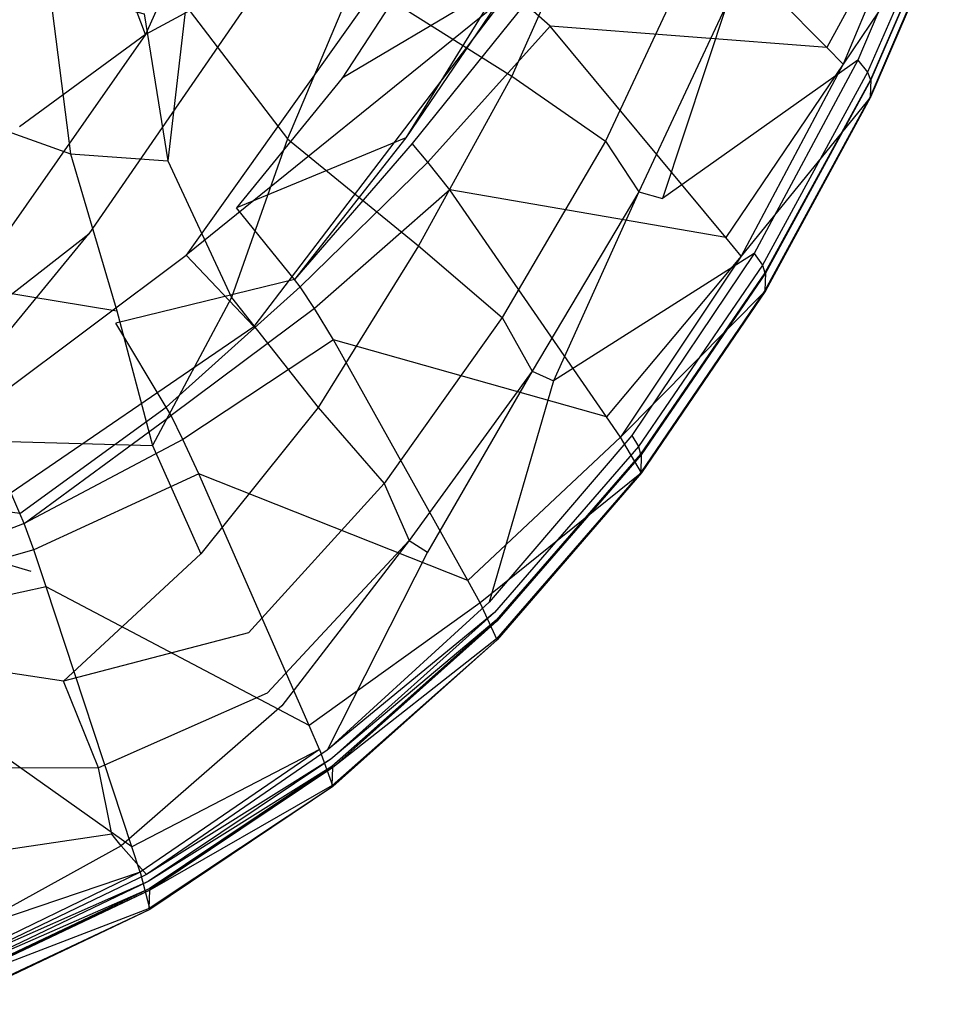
# Model space of a CAD drawing. Extents: x 0 to 0.36, y -0.55 to 0.
# Tile 8 of 21: x 0.236 to 0.341, y -0.541 to -0.431. Entities that reach past the tile are written whole.
import ezdxf

# ---------------------------------------------------------------- set-up
doc = ezdxf.new("R2010")
doc.units = 0
doc.layers.add('L0_VB__OMNIA_CLASSIC_768210_0__', color=7, linetype='CONTINUOUS')

msp = doc.modelspace()

# ---------------------------------------------------------------- linework, layer by layer
at = {"layer": 'L0_VB__OMNIA_CLASSIC_768210_0__', "color": 8, "invisible_edges": 14}
for points in [[(0.262025, -0.405783, 0.192636), (0.245878, -0.422294, 0.187493), (0.249968, -0.432997, 0.19525), (0.262025, -0.405783, 0.192636)], [(0.262025, -0.405783, 0.192636), (0.249968, -0.432997, 0.19525), (0.264334, -0.425238, 0.209134), (0.262025, -0.405783, 0.192636)], [(0.335402, -0.412287, 0.335615), (0.30551, -0.413615, 0.335615), (0.326129, -0.434464, 0.335615), (0.335402, -0.412287, 0.335615)], [(0.337319, -0.413915, 0.335615), (0.335402, -0.412287, 0.335615), (0.326129, -0.434464, 0.335615), (0.337319, -0.413915, 0.335615)], [(0.30551, -0.413615, 0.335615), (0.29238, -0.429577, 0.335615), (0.295217, -0.43206, 0.335615), (0.30551, -0.413615, 0.335615)], [(0.326129, -0.434464, 0.335615), (0.30551, -0.413615, 0.335615), (0.295217, -0.43206, 0.335615), (0.326129, -0.434464, 0.335615)], [(0.339229, -0.413329, 0.29506), (0.329592, -0.435879, 0.29506), (0.317872, -0.429867, 0.283837), (0.339229, -0.413329, 0.29506)], [(0.337319, -0.413915, 0.335615), (0.326129, -0.434464, 0.335615), (0.327944, -0.436337, 0.335615), (0.337319, -0.413915, 0.335615)], [(0.337319, -0.413915, 0.335615), (0.327944, -0.436337, 0.335615), (0.340762, -0.417365, 0.329944), (0.337319, -0.413915, 0.335615)], [(0.339229, -0.413329, 0.29506), (0.340451, -0.41467, 0.298449), (0.329592, -0.435879, 0.29506), (0.339229, -0.413329, 0.29506)], [(0.340451, -0.41467, 0.298449), (0.330692, -0.437221, 0.298449), (0.329592, -0.435879, 0.29506), (0.340451, -0.41467, 0.298449)], [(0.340451, -0.41467, 0.298449), (0.340787, -0.415486, 0.303133), (0.330692, -0.437221, 0.298449), (0.340451, -0.41467, 0.298449)], [(0.245878, -0.422294, 0.187493), (0.235346, -0.415397, 0.180902), (0.231017, -0.432035, 0.181204), (0.245878, -0.422294, 0.187493)], [(0.340787, -0.415486, 0.303133), (0.331004, -0.438058, 0.303133), (0.330692, -0.437221, 0.298449), (0.340787, -0.415486, 0.303133)], [(0.340787, -0.415486, 0.303133), (0.340832, -0.415503, 0.305945), (0.331004, -0.438058, 0.303133), (0.340787, -0.415486, 0.303133)], [(0.340832, -0.415503, 0.305945), (0.331062, -0.438087, 0.305944), (0.331004, -0.438058, 0.303133), (0.340832, -0.415503, 0.305945)], [(0.340832, -0.415503, 0.305945), (0.340718, -0.417347, 0.327945), (0.331062, -0.438087, 0.305944), (0.340832, -0.415503, 0.305945)], [(0.299835, -0.417587, 0.212032), (0.290902, -0.437647, 0.212323), (0.273444, -0.426669, 0.185794), (0.299835, -0.417587, 0.212032)], [(0.299835, -0.417587, 0.212032), (0.311107, -0.424134, 0.243226), (0.290902, -0.437647, 0.212323), (0.299835, -0.417587, 0.212032)], [(0.340762, -0.417365, 0.329944), (0.327944, -0.436337, 0.335615), (0.331026, -0.440006, 0.329944), (0.340762, -0.417365, 0.329944)], [(0.340718, -0.417347, 0.327945), (0.340762, -0.417365, 0.329944), (0.330968, -0.439977, 0.327945), (0.340718, -0.417347, 0.327945)], [(0.340718, -0.417347, 0.327945), (0.330968, -0.439977, 0.327945), (0.331062, -0.438087, 0.305944), (0.340718, -0.417347, 0.327945)], [(0.340762, -0.417365, 0.329944), (0.331026, -0.440006, 0.329944), (0.330968, -0.439977, 0.327945), (0.340762, -0.417365, 0.329944)], [(0.226666, -0.419252, 0.06755), (0.239236, -0.427884, 0.094481), (0.229101, -0.441898, 0.092758), (0.226666, -0.419252, 0.06755)], [(0.245878, -0.422294, 0.187493), (0.231017, -0.432035, 0.181204), (0.235883, -0.443326, 0.189136), (0.245878, -0.422294, 0.187493)], [(0.249968, -0.432997, 0.19525), (0.245878, -0.422294, 0.187493), (0.235883, -0.443326, 0.189136), (0.249968, -0.432997, 0.19525)], [(0.282176, -0.422192, 0.288418), (0.27194, -0.437876, 0.288423), (0.289647, -0.42739, 0.33024), (0.282176, -0.422192, 0.288418)], [(0.279106, -0.423105, 0.238926), (0.264334, -0.425238, 0.209134), (0.254501, -0.457696, 0.24165), (0.279106, -0.423105, 0.238926)], [(0.279106, -0.423105, 0.238926), (0.254501, -0.457696, 0.24165), (0.290013, -0.428925, 0.280557), (0.279106, -0.423105, 0.238926)], [(0.311107, -0.424134, 0.243226), (0.301397, -0.44493, 0.24348), (0.290902, -0.437647, 0.212323), (0.311107, -0.424134, 0.243226)], [(0.311107, -0.424134, 0.243226), (0.315034, -0.429431, 0.276286), (0.301397, -0.44493, 0.24348), (0.311107, -0.424134, 0.243226)], [(0.264334, -0.425238, 0.209134), (0.243632, -0.455286, 0.212025), (0.254501, -0.457696, 0.24165), (0.264334, -0.425238, 0.209134)], [(0.264334, -0.425238, 0.209134), (0.249968, -0.432997, 0.19525), (0.243632, -0.455286, 0.212025), (0.264334, -0.425238, 0.209134)], [(0.273444, -0.426669, 0.185794), (0.265852, -0.44468, 0.184758), (0.254489, -0.429805, 0.15686), (0.273444, -0.426669, 0.185794)], [(0.273444, -0.426669, 0.185794), (0.290902, -0.437647, 0.212323), (0.265852, -0.44468, 0.184758), (0.273444, -0.426669, 0.185794)], [(0.239236, -0.427884, 0.094481), (0.241579, -0.446361, 0.122606), (0.229101, -0.441898, 0.092758), (0.239236, -0.427884, 0.094481)], [(0.239236, -0.427884, 0.094481), (0.24982, -0.430701, 0.124216), (0.241579, -0.446361, 0.122606), (0.239236, -0.427884, 0.094481)], [(0.289647, -0.42739, 0.33024), (0.27194, -0.437876, 0.288423), (0.27908, -0.444541, 0.330253), (0.289647, -0.42739, 0.33024)], [(0.289647, -0.42739, 0.33024), (0.27908, -0.444541, 0.330253), (0.290377, -0.427898, 0.333682), (0.289647, -0.42739, 0.33024)], [(0.290377, -0.427898, 0.333682), (0.27908, -0.444541, 0.330253), (0.279758, -0.445192, 0.333686), (0.290377, -0.427898, 0.333682)], [(0.29238, -0.429577, 0.335615), (0.290377, -0.427898, 0.333682), (0.279758, -0.445192, 0.333686), (0.29238, -0.429577, 0.335615)], [(0.290013, -0.428925, 0.280557), (0.254501, -0.457696, 0.24165), (0.262068, -0.465658, 0.282334), (0.290013, -0.428925, 0.280557)], [(0.290013, -0.428925, 0.306639), (0.262068, -0.465658, 0.282334), (0.262068, -0.465658, 0.308416), (0.290013, -0.428925, 0.306639)], [(0.290013, -0.428925, 0.280557), (0.262068, -0.465658, 0.282334), (0.290013, -0.428925, 0.306639), (0.290013, -0.428925, 0.280557)], [(0.254489, -0.429805, 0.15686), (0.252454, -0.447127, 0.153415), (0.24982, -0.430701, 0.124216), (0.254489, -0.429805, 0.15686)], [(0.254489, -0.429805, 0.15686), (0.265852, -0.44468, 0.184758), (0.252454, -0.447127, 0.153415), (0.254489, -0.429805, 0.15686)], [(0.29238, -0.429577, 0.335615), (0.279758, -0.445192, 0.333686), (0.281522, -0.447294, 0.335615), (0.29238, -0.429577, 0.335615)], [(0.295217, -0.43206, 0.335615), (0.29238, -0.429577, 0.335615), (0.281522, -0.447294, 0.335615), (0.295217, -0.43206, 0.335615)], [(0.315034, -0.429431, 0.276286), (0.305133, -0.4506, 0.276434), (0.301397, -0.44493, 0.24348), (0.315034, -0.429431, 0.276286)], [(0.315034, -0.429431, 0.276286), (0.307765, -0.451361, 0.283837), (0.305133, -0.4506, 0.276434), (0.315034, -0.429431, 0.276286)], [(0.315034, -0.429431, 0.276286), (0.317872, -0.429867, 0.283837), (0.307765, -0.451361, 0.283837), (0.315034, -0.429431, 0.276286)], [(0.329592, -0.435879, 0.29506), (0.307765, -0.451361, 0.283837), (0.317872, -0.429867, 0.283837), (0.329592, -0.435879, 0.29506)], [(0.24982, -0.430701, 0.124216), (0.252454, -0.447127, 0.153415), (0.241579, -0.446361, 0.122606), (0.24982, -0.430701, 0.124216)], [(0.295217, -0.43206, 0.335615), (0.281522, -0.447294, 0.335615), (0.283985, -0.450388, 0.335615), (0.295217, -0.43206, 0.335615)], [(0.314847, -0.455705, 0.335615), (0.295217, -0.43206, 0.335615), (0.283985, -0.450388, 0.335615), (0.314847, -0.455705, 0.335615)], [(0.326129, -0.434464, 0.335615), (0.295217, -0.43206, 0.335615), (0.314847, -0.455705, 0.335615), (0.326129, -0.434464, 0.335615)], [(0.249968, -0.432997, 0.19525), (0.232701, -0.457672, 0.197616), (0.243632, -0.455286, 0.212025), (0.249968, -0.432997, 0.19525)], [(0.249968, -0.432997, 0.19525), (0.235883, -0.443326, 0.189136), (0.232701, -0.457672, 0.197616), (0.249968, -0.432997, 0.19525)], [(0.327944, -0.436337, 0.335615), (0.326129, -0.434464, 0.335615), (0.314847, -0.455705, 0.335615), (0.327944, -0.436337, 0.335615)], [(0.329592, -0.435879, 0.29506), (0.318017, -0.457501, 0.29506), (0.307765, -0.451361, 0.283837), (0.329592, -0.435879, 0.29506)], [(0.329592, -0.435879, 0.29506), (0.330692, -0.437221, 0.298449), (0.318017, -0.457501, 0.29506), (0.329592, -0.435879, 0.29506)], [(0.327944, -0.436337, 0.335615), (0.314847, -0.455705, 0.335615), (0.316543, -0.4578, 0.335615), (0.327944, -0.436337, 0.335615)], [(0.327944, -0.436337, 0.335615), (0.316543, -0.4578, 0.335615), (0.331026, -0.440006, 0.329944), (0.327944, -0.436337, 0.335615)], [(0.27194, -0.437876, 0.288423), (0.260132, -0.452398, 0.288433), (0.27908, -0.444541, 0.330253), (0.27194, -0.437876, 0.288423)], [(0.290902, -0.437647, 0.212323), (0.280467, -0.456651, 0.212523), (0.265852, -0.44468, 0.184758), (0.290902, -0.437647, 0.212323)], [(0.290902, -0.437647, 0.212323), (0.301397, -0.44493, 0.24348), (0.280467, -0.456651, 0.212523), (0.290902, -0.437647, 0.212323)], [(0.330692, -0.437221, 0.298449), (0.318928, -0.458793, 0.298449), (0.318017, -0.457501, 0.29506), (0.330692, -0.437221, 0.298449)], [(0.330692, -0.437221, 0.298449), (0.331004, -0.438058, 0.303133), (0.318928, -0.458793, 0.298449), (0.330692, -0.437221, 0.298449)], [(0.331004, -0.438058, 0.303133), (0.319204, -0.459643, 0.303133), (0.318928, -0.458793, 0.298449), (0.331004, -0.438058, 0.303133)], [(0.331004, -0.438058, 0.303133), (0.331062, -0.438087, 0.305944), (0.319204, -0.459643, 0.303133), (0.331004, -0.438058, 0.303133)], [(0.331062, -0.438087, 0.305944), (0.319274, -0.459686, 0.305944), (0.319204, -0.459643, 0.303133), (0.331062, -0.438087, 0.305944)], [(0.331062, -0.438087, 0.305944), (0.330968, -0.439977, 0.327945), (0.319274, -0.459686, 0.305944), (0.331062, -0.438087, 0.305944)], [(0.331026, -0.440006, 0.329944), (0.316543, -0.4578, 0.335615), (0.319266, -0.461663, 0.329944), (0.331026, -0.440006, 0.329944)], [(0.330968, -0.439977, 0.327945), (0.331026, -0.440006, 0.329944), (0.319196, -0.46162, 0.327946), (0.330968, -0.439977, 0.327945)], [(0.330968, -0.439977, 0.327945), (0.319196, -0.46162, 0.327946), (0.319274, -0.459686, 0.305944), (0.330968, -0.439977, 0.327945)], [(0.331026, -0.440006, 0.329944), (0.319266, -0.461663, 0.329944), (0.319196, -0.46162, 0.327946), (0.331026, -0.440006, 0.329944)], [(0.229101, -0.441898, 0.092758), (0.241579, -0.446361, 0.122606), (0.231493, -0.4614, 0.120483), (0.229101, -0.441898, 0.092758)], [(0.265852, -0.44468, 0.184758), (0.259575, -0.462419, 0.182487), (0.252454, -0.447127, 0.153415), (0.265852, -0.44468, 0.184758)], [(0.265852, -0.44468, 0.184758), (0.280467, -0.456651, 0.212523), (0.259575, -0.462419, 0.182487), (0.265852, -0.44468, 0.184758)], [(0.27908, -0.444541, 0.330253), (0.260132, -0.452398, 0.288433), (0.266607, -0.460417, 0.330293), (0.27908, -0.444541, 0.330253)], [(0.27908, -0.444541, 0.330253), (0.266607, -0.460417, 0.330293), (0.279758, -0.445192, 0.333686), (0.27908, -0.444541, 0.330253)], [(0.279758, -0.445192, 0.333686), (0.266607, -0.460417, 0.330293), (0.267271, -0.461233, 0.333701), (0.279758, -0.445192, 0.333686)], [(0.281522, -0.447294, 0.335615), (0.279758, -0.445192, 0.333686), (0.267271, -0.461233, 0.333701), (0.281522, -0.447294, 0.335615)], [(0.301397, -0.44493, 0.24348), (0.289834, -0.464632, 0.24374), (0.280467, -0.456651, 0.212523), (0.301397, -0.44493, 0.24348)], [(0.301397, -0.44493, 0.24348), (0.305133, -0.4506, 0.276434), (0.289834, -0.464632, 0.24374), (0.301397, -0.44493, 0.24348)], [(0.241579, -0.446361, 0.122606), (0.246758, -0.463903, 0.150956), (0.231493, -0.4614, 0.120483), (0.241579, -0.446361, 0.122606)], [(0.241579, -0.446361, 0.122606), (0.252454, -0.447127, 0.153415), (0.246758, -0.463903, 0.150956), (0.241579, -0.446361, 0.122606)], [(0.252454, -0.447127, 0.153415), (0.259575, -0.462419, 0.182487), (0.246758, -0.463903, 0.150956), (0.252454, -0.447127, 0.153415)], [(0.281522, -0.447294, 0.335615), (0.267271, -0.461233, 0.333701), (0.268848, -0.463658, 0.335615), (0.281522, -0.447294, 0.335615)], [(0.283985, -0.450388, 0.335615), (0.281522, -0.447294, 0.335615), (0.268848, -0.463658, 0.335615), (0.283985, -0.450388, 0.335615)], [(0.283985, -0.450388, 0.335615), (0.268848, -0.463658, 0.335615), (0.270993, -0.467162, 0.335615), (0.283985, -0.450388, 0.335615)], [(0.301505, -0.475745, 0.335615), (0.283985, -0.450388, 0.335615), (0.270993, -0.467162, 0.335615), (0.301505, -0.475745, 0.335615)], [(0.314847, -0.455705, 0.335615), (0.283985, -0.450388, 0.335615), (0.301505, -0.475745, 0.335615), (0.314847, -0.455705, 0.335615)], [(0.305133, -0.4506, 0.276434), (0.293176, -0.47066, 0.276605), (0.289834, -0.464632, 0.24374), (0.305133, -0.4506, 0.276434)], [(0.305133, -0.4506, 0.276434), (0.29557, -0.471724, 0.283837), (0.293176, -0.47066, 0.276605), (0.305133, -0.4506, 0.276434)], [(0.305133, -0.4506, 0.276434), (0.307765, -0.451361, 0.283837), (0.29557, -0.471724, 0.283837), (0.305133, -0.4506, 0.276434)], [(0.318017, -0.457501, 0.29506), (0.29557, -0.471724, 0.283837), (0.307765, -0.451361, 0.283837), (0.318017, -0.457501, 0.29506)], [(0.266607, -0.460417, 0.330293), (0.260132, -0.452398, 0.288433), (0.246632, -0.465301, 0.288435), (0.266607, -0.460417, 0.330293)], [(0.221062, -0.482682, 0.243614), (0.243632, -0.455286, 0.212025), (0.215285, -0.477393, 0.214144), (0.221062, -0.482682, 0.243614)], [(0.215285, -0.477393, 0.214144), (0.243632, -0.455286, 0.212025), (0.232701, -0.457672, 0.197616), (0.215285, -0.477393, 0.214144)], [(0.221062, -0.482682, 0.243614), (0.254501, -0.457696, 0.24165), (0.243632, -0.455286, 0.212025), (0.221062, -0.482682, 0.243614)], [(0.316543, -0.4578, 0.335615), (0.314847, -0.455705, 0.335615), (0.301505, -0.475745, 0.335615), (0.316543, -0.4578, 0.335615)], [(0.280467, -0.456651, 0.212523), (0.269268, -0.474729, 0.212239), (0.259575, -0.462419, 0.182487), (0.280467, -0.456651, 0.212523)], [(0.280467, -0.456651, 0.212523), (0.289834, -0.464632, 0.24374), (0.269268, -0.474729, 0.212239), (0.280467, -0.456651, 0.212523)], [(0.262068, -0.465658, 0.282334), (0.254501, -0.457696, 0.24165), (0.221062, -0.482682, 0.243614), (0.262068, -0.465658, 0.282334)], [(0.318017, -0.457501, 0.29506), (0.304317, -0.477842, 0.29506), (0.29557, -0.471724, 0.283837), (0.318017, -0.457501, 0.29506)], [(0.316543, -0.4578, 0.335615), (0.301505, -0.475745, 0.335615), (0.303076, -0.478029, 0.335615), (0.316543, -0.4578, 0.335615)], [(0.316543, -0.4578, 0.335615), (0.303076, -0.478029, 0.335615), (0.319266, -0.461663, 0.329944), (0.316543, -0.4578, 0.335615)], [(0.318017, -0.457501, 0.29506), (0.318928, -0.458793, 0.298449), (0.304317, -0.477842, 0.29506), (0.318017, -0.457501, 0.29506)], [(0.318928, -0.458793, 0.298449), (0.305074, -0.479085, 0.298449), (0.304317, -0.477842, 0.29506), (0.318928, -0.458793, 0.298449)], [(0.318928, -0.458793, 0.298449), (0.319204, -0.459643, 0.303133), (0.305074, -0.479085, 0.298449), (0.318928, -0.458793, 0.298449)], [(0.319204, -0.459643, 0.303133), (0.305308, -0.479941, 0.303133), (0.305074, -0.479085, 0.298449), (0.319204, -0.459643, 0.303133)], [(0.319204, -0.459643, 0.303133), (0.319274, -0.459686, 0.305944), (0.305308, -0.479941, 0.303133), (0.319204, -0.459643, 0.303133)], [(0.319274, -0.459686, 0.305944), (0.305387, -0.480002, 0.305943), (0.305308, -0.479941, 0.303133), (0.319274, -0.459686, 0.305944)], [(0.319274, -0.459686, 0.305944), (0.319196, -0.46162, 0.327946), (0.305387, -0.480002, 0.305943), (0.319274, -0.459686, 0.305944)], [(0.266607, -0.460417, 0.330293), (0.246632, -0.465301, 0.288435), (0.25229, -0.474673, 0.330287), (0.266607, -0.460417, 0.330293)], [(0.267271, -0.461233, 0.333701), (0.266607, -0.460417, 0.330293), (0.25229, -0.474673, 0.330287), (0.267271, -0.461233, 0.333701)], [(0.267271, -0.461233, 0.333701), (0.25229, -0.474673, 0.330287), (0.25283, -0.475595, 0.333699), (0.267271, -0.461233, 0.333701)], [(0.268848, -0.463658, 0.335615), (0.267271, -0.461233, 0.333701), (0.25283, -0.475595, 0.333699), (0.268848, -0.463658, 0.335615)], [(0.231493, -0.4614, 0.120483), (0.246758, -0.463903, 0.150956), (0.234669, -0.478513, 0.149665), (0.231493, -0.4614, 0.120483)], [(0.259575, -0.462419, 0.182487), (0.250751, -0.478953, 0.180878), (0.246758, -0.463903, 0.150956), (0.259575, -0.462419, 0.182487)], [(0.259575, -0.462419, 0.182487), (0.269268, -0.474729, 0.212239), (0.250751, -0.478953, 0.180878), (0.259575, -0.462419, 0.182487)], [(0.319266, -0.461663, 0.329944), (0.303076, -0.478029, 0.335615), (0.3054, -0.482036, 0.329944), (0.319266, -0.461663, 0.329944)], [(0.319196, -0.46162, 0.327946), (0.319266, -0.461663, 0.329944), (0.305321, -0.481975, 0.327946), (0.319196, -0.46162, 0.327946)], [(0.319196, -0.46162, 0.327946), (0.305321, -0.481975, 0.327946), (0.305387, -0.480002, 0.305943), (0.319196, -0.46162, 0.327946)], [(0.319266, -0.461663, 0.329944), (0.3054, -0.482036, 0.329944), (0.305321, -0.481975, 0.327946), (0.319266, -0.461663, 0.329944)], [(0.246758, -0.463903, 0.150956), (0.250751, -0.478953, 0.180878), (0.234669, -0.478513, 0.149665), (0.246758, -0.463903, 0.150956)], [(0.268848, -0.463658, 0.335615), (0.25283, -0.475595, 0.333699), (0.254136, -0.47828, 0.335615), (0.268848, -0.463658, 0.335615)], [(0.270993, -0.467162, 0.335615), (0.268848, -0.463658, 0.335615), (0.254136, -0.47828, 0.335615), (0.270993, -0.467162, 0.335615)], [(0.289834, -0.464632, 0.24374), (0.276643, -0.483204, 0.243914), (0.269268, -0.474729, 0.212239), (0.289834, -0.464632, 0.24374)], [(0.289834, -0.464632, 0.24374), (0.293176, -0.47066, 0.276605), (0.276643, -0.483204, 0.243914), (0.289834, -0.464632, 0.24374)], [(0.224698, -0.491188, 0.283566), (0.262068, -0.465658, 0.282334), (0.221062, -0.482682, 0.243614), (0.224698, -0.491188, 0.283566)], [(0.224698, -0.491188, 0.309648), (0.262068, -0.465658, 0.308416), (0.224698, -0.491188, 0.283566), (0.224698, -0.491188, 0.309648)], [(0.262068, -0.465658, 0.308416), (0.262068, -0.465658, 0.282334), (0.224698, -0.491188, 0.283566), (0.262068, -0.465658, 0.308416)], [(0.25229, -0.474673, 0.330287), (0.246632, -0.465301, 0.288435), (0.23131, -0.475959, 0.28845), (0.25229, -0.474673, 0.330287)], [(0.270993, -0.467162, 0.335615), (0.254136, -0.47828, 0.335615), (0.255922, -0.482142, 0.335615), (0.270993, -0.467162, 0.335615)], [(0.285984, -0.494073, 0.335615), (0.270993, -0.467162, 0.335615), (0.255922, -0.482142, 0.335615), (0.285984, -0.494073, 0.335615)], [(0.301505, -0.475745, 0.335615), (0.270993, -0.467162, 0.335615), (0.285984, -0.494073, 0.335615), (0.301505, -0.475745, 0.335615)], [(0.293176, -0.47066, 0.276605), (0.279437, -0.489593, 0.276788), (0.276643, -0.483204, 0.243914), (0.293176, -0.47066, 0.276605)], [(0.293176, -0.47066, 0.276605), (0.281488, -0.490879, 0.283837), (0.279437, -0.489593, 0.276788), (0.293176, -0.47066, 0.276605)], [(0.293176, -0.47066, 0.276605), (0.29557, -0.471724, 0.283837), (0.281488, -0.490879, 0.283837), (0.293176, -0.47066, 0.276605)], [(0.29557, -0.471724, 0.283837), (0.288397, -0.496493, 0.29506), (0.281488, -0.490879, 0.283837), (0.29557, -0.471724, 0.283837)], [(0.304317, -0.477842, 0.29506), (0.288397, -0.496493, 0.29506), (0.29557, -0.471724, 0.283837), (0.304317, -0.477842, 0.29506)], [(0.23591, -0.486555, 0.330357), (0.25229, -0.474673, 0.330287), (0.23131, -0.475959, 0.28845), (0.23591, -0.486555, 0.330357)], [(0.25283, -0.475595, 0.333699), (0.25229, -0.474673, 0.330287), (0.23591, -0.486555, 0.330357), (0.25283, -0.475595, 0.333699)], [(0.236408, -0.487675, 0.333724), (0.25283, -0.475595, 0.333699), (0.23591, -0.486555, 0.330357), (0.236408, -0.487675, 0.333724)], [(0.254136, -0.47828, 0.335615), (0.25283, -0.475595, 0.333699), (0.236408, -0.487675, 0.333724), (0.254136, -0.47828, 0.335615)], [(0.269268, -0.474729, 0.212239), (0.256155, -0.491063, 0.211886), (0.250751, -0.478953, 0.180878), (0.269268, -0.474729, 0.212239)], [(0.269268, -0.474729, 0.212239), (0.276643, -0.483204, 0.243914), (0.256155, -0.491063, 0.211886), (0.269268, -0.474729, 0.212239)], [(0.23591, -0.486555, 0.330357), (0.23131, -0.475959, 0.28845), (0.214472, -0.483847, 0.288441), (0.23591, -0.486555, 0.330357)], [(0.303076, -0.478029, 0.335615), (0.301505, -0.475745, 0.335615), (0.285984, -0.494073, 0.335615), (0.303076, -0.478029, 0.335615)], [(0.304317, -0.477842, 0.29506), (0.305074, -0.479085, 0.298449), (0.288397, -0.496493, 0.29506), (0.304317, -0.477842, 0.29506)], [(0.237161, -0.493063, 0.180262), (0.21764, -0.487241, 0.150234), (0.234669, -0.478513, 0.149665), (0.237161, -0.493063, 0.180262)], [(0.234669, -0.478513, 0.149665), (0.250751, -0.478953, 0.180878), (0.237161, -0.493063, 0.180262), (0.234669, -0.478513, 0.149665)], [(0.254136, -0.47828, 0.335615), (0.236408, -0.487675, 0.333724), (0.237471, -0.490635, 0.335615), (0.254136, -0.47828, 0.335615)], [(0.250751, -0.478953, 0.180878), (0.256155, -0.491063, 0.211886), (0.237161, -0.493063, 0.180262), (0.250751, -0.478953, 0.180878)], [(0.255922, -0.482142, 0.335615), (0.254136, -0.47828, 0.335615), (0.237471, -0.490635, 0.335615), (0.255922, -0.482142, 0.335615)], [(0.303076, -0.478029, 0.335615), (0.285984, -0.494073, 0.335615), (0.287371, -0.496574, 0.335615), (0.303076, -0.478029, 0.335615)], [(0.3054, -0.482036, 0.329944), (0.303076, -0.478029, 0.335615), (0.287371, -0.496574, 0.335615), (0.3054, -0.482036, 0.329944)], [(0.305074, -0.479085, 0.298449), (0.288979, -0.49765, 0.298449), (0.288397, -0.496493, 0.29506), (0.305074, -0.479085, 0.298449)], [(0.305074, -0.479085, 0.298449), (0.305308, -0.479941, 0.303133), (0.288979, -0.49765, 0.298449), (0.305074, -0.479085, 0.298449)], [(0.305308, -0.479941, 0.303133), (0.289173, -0.498509, 0.303133), (0.288979, -0.49765, 0.298449), (0.305308, -0.479941, 0.303133)], [(0.305308, -0.479941, 0.303133), (0.305387, -0.480002, 0.305943), (0.289173, -0.498509, 0.303133), (0.305308, -0.479941, 0.303133)], [(0.305387, -0.480002, 0.305943), (0.289257, -0.498592, 0.305942), (0.289173, -0.498509, 0.303133), (0.305387, -0.480002, 0.305943)], [(0.305387, -0.480002, 0.305943), (0.305321, -0.481975, 0.327946), (0.289257, -0.498592, 0.305942), (0.305387, -0.480002, 0.305943)], [(0.255922, -0.482142, 0.335615), (0.237471, -0.490635, 0.335615), (0.238867, -0.494786, 0.335615), (0.255922, -0.482142, 0.335615)], [(0.268248, -0.510265, 0.335615), (0.255922, -0.482142, 0.335615), (0.238867, -0.494786, 0.335615), (0.268248, -0.510265, 0.335615)], [(0.285984, -0.494073, 0.335615), (0.255922, -0.482142, 0.335615), (0.268248, -0.510265, 0.335615), (0.285984, -0.494073, 0.335615)], [(0.3054, -0.482036, 0.329944), (0.287371, -0.496574, 0.335615), (0.289281, -0.500677, 0.329944), (0.3054, -0.482036, 0.329944)], [(0.305321, -0.481975, 0.327946), (0.3054, -0.482036, 0.329944), (0.289197, -0.500594, 0.327947), (0.305321, -0.481975, 0.327946)], [(0.305321, -0.481975, 0.327946), (0.289197, -0.500594, 0.327947), (0.289257, -0.498592, 0.305942), (0.305321, -0.481975, 0.327946)], [(0.3054, -0.482036, 0.329944), (0.289281, -0.500677, 0.329944), (0.289197, -0.500594, 0.327947), (0.3054, -0.482036, 0.329944)], [(0.276643, -0.483204, 0.243914), (0.261459, -0.499918, 0.243998), (0.256155, -0.491063, 0.211886), (0.276643, -0.483204, 0.243914)], [(0.276643, -0.483204, 0.243914), (0.279437, -0.489593, 0.276788), (0.261459, -0.499918, 0.243998), (0.276643, -0.483204, 0.243914)], [(0.23591, -0.486555, 0.330357), (0.214472, -0.483847, 0.288441), (0.217558, -0.495014, 0.330301), (0.23591, -0.486555, 0.330357)], [(0.236408, -0.487675, 0.333724), (0.23591, -0.486555, 0.330357), (0.217558, -0.495014, 0.330301), (0.236408, -0.487675, 0.333724)], [(0.236408, -0.487675, 0.333724), (0.217558, -0.495014, 0.330301), (0.217876, -0.496102, 0.333704), (0.236408, -0.487675, 0.333724)], [(0.219324, -0.502083, 0.180786), (0.21764, -0.487241, 0.150234), (0.237161, -0.493063, 0.180262), (0.219324, -0.502083, 0.180786)], [(0.237471, -0.490635, 0.335615), (0.236408, -0.487675, 0.333724), (0.217876, -0.496102, 0.333704), (0.237471, -0.490635, 0.335615)], [(0.279437, -0.489593, 0.276788), (0.263551, -0.50666, 0.276974), (0.261459, -0.499918, 0.243998), (0.279437, -0.489593, 0.276788)], [(0.279437, -0.489593, 0.276788), (0.265199, -0.508087, 0.283837), (0.263551, -0.50666, 0.276974), (0.279437, -0.489593, 0.276788)], [(0.279437, -0.489593, 0.276788), (0.281488, -0.490879, 0.283837), (0.265199, -0.508087, 0.283837), (0.279437, -0.489593, 0.276788)], [(0.237471, -0.490635, 0.335615), (0.217876, -0.496102, 0.333704), (0.218606, -0.499148, 0.335615), (0.237471, -0.490635, 0.335615)], [(0.238867, -0.494786, 0.335615), (0.237471, -0.490635, 0.335615), (0.218606, -0.499148, 0.335615), (0.238867, -0.494786, 0.335615)], [(0.256155, -0.491063, 0.211886), (0.240783, -0.505319, 0.211734), (0.237161, -0.493063, 0.180262), (0.256155, -0.491063, 0.211886)], [(0.261459, -0.499918, 0.243998), (0.240783, -0.505319, 0.211734), (0.256155, -0.491063, 0.211886), (0.261459, -0.499918, 0.243998)], [(0.281488, -0.490879, 0.283837), (0.27028, -0.51302, 0.29506), (0.265199, -0.508087, 0.283837), (0.281488, -0.490879, 0.283837)], [(0.288397, -0.496493, 0.29506), (0.27028, -0.51302, 0.29506), (0.281488, -0.490879, 0.283837), (0.288397, -0.496493, 0.29506)], [(0.240783, -0.505319, 0.211734), (0.219324, -0.502083, 0.180786), (0.237161, -0.493063, 0.180262), (0.240783, -0.505319, 0.211734)], [(0.287371, -0.496574, 0.335615), (0.285984, -0.494073, 0.335615), (0.268248, -0.510265, 0.335615), (0.287371, -0.496574, 0.335615)], [(0.238867, -0.494786, 0.335615), (0.218606, -0.499148, 0.335615), (0.219589, -0.503485, 0.335615), (0.238867, -0.494786, 0.335615)], [(0.24843, -0.523829, 0.335615), (0.238867, -0.494786, 0.335615), (0.219589, -0.503485, 0.335615), (0.24843, -0.523829, 0.335615)], [(0.268248, -0.510265, 0.335615), (0.238867, -0.494786, 0.335615), (0.24843, -0.523829, 0.335615), (0.268248, -0.510265, 0.335615)], [(0.288979, -0.49765, 0.298449), (0.27028, -0.51302, 0.29506), (0.288397, -0.496493, 0.29506), (0.288979, -0.49765, 0.298449)], [(0.287371, -0.496574, 0.335615), (0.268248, -0.510265, 0.335615), (0.269425, -0.512958, 0.335615), (0.287371, -0.496574, 0.335615)], [(0.289281, -0.500677, 0.329944), (0.287371, -0.496574, 0.335615), (0.269425, -0.512958, 0.335615), (0.289281, -0.500677, 0.329944)], [(0.288979, -0.49765, 0.298449), (0.270663, -0.514024, 0.298449), (0.27028, -0.51302, 0.29506), (0.288979, -0.49765, 0.298449)], [(0.289173, -0.498509, 0.303133), (0.270663, -0.514024, 0.298449), (0.288979, -0.49765, 0.298449), (0.289173, -0.498509, 0.303133)], [(0.289173, -0.498509, 0.303133), (0.270806, -0.514869, 0.303133), (0.270663, -0.514024, 0.298449), (0.289173, -0.498509, 0.303133)], [(0.289257, -0.498592, 0.305942), (0.270806, -0.514869, 0.303133), (0.289173, -0.498509, 0.303133), (0.289257, -0.498592, 0.305942)], [(0.289257, -0.498592, 0.305942), (0.270889, -0.514977, 0.305941), (0.270806, -0.514869, 0.303133), (0.289257, -0.498592, 0.305942)], [(0.289197, -0.500594, 0.327947), (0.270889, -0.514977, 0.305941), (0.289257, -0.498592, 0.305942), (0.289197, -0.500594, 0.327947)], [(0.244718, -0.51502, 0.244052), (0.240783, -0.505319, 0.211734), (0.261459, -0.499918, 0.243998), (0.244718, -0.51502, 0.244052)], [(0.263551, -0.50666, 0.276974), (0.244718, -0.51502, 0.244052), (0.261459, -0.499918, 0.243998), (0.263551, -0.50666, 0.276974)], [(0.269425, -0.512958, 0.335615), (0.270918, -0.517109, 0.329944), (0.289281, -0.500677, 0.329944), (0.269425, -0.512958, 0.335615)], [(0.289281, -0.500677, 0.329944), (0.270835, -0.517002, 0.327949), (0.289197, -0.500594, 0.327947), (0.289281, -0.500677, 0.329944)], [(0.270835, -0.517002, 0.327949), (0.270889, -0.514977, 0.305941), (0.289197, -0.500594, 0.327947), (0.270835, -0.517002, 0.327949)], [(0.289281, -0.500677, 0.329944), (0.270918, -0.517109, 0.329944), (0.270835, -0.517002, 0.327949), (0.289281, -0.500677, 0.329944)], [(0.222021, -0.515049, 0.212086), (0.219324, -0.502083, 0.180786), (0.240783, -0.505319, 0.211734), (0.222021, -0.515049, 0.212086)], [(0.24843, -0.523829, 0.335615), (0.219589, -0.503485, 0.335615), (0.226819, -0.534314, 0.335615), (0.24843, -0.523829, 0.335615)], [(0.244718, -0.51502, 0.244052), (0.222021, -0.515049, 0.212086), (0.240783, -0.505319, 0.211734), (0.244718, -0.51502, 0.244052)], [(0.246205, -0.52242, 0.277166), (0.244718, -0.51502, 0.244052), (0.263551, -0.50666, 0.276974), (0.246205, -0.52242, 0.277166)], [(0.247256, -0.523748, 0.283837), (0.246205, -0.52242, 0.277166), (0.263551, -0.50666, 0.276974), (0.247256, -0.523748, 0.283837)], [(0.265199, -0.508087, 0.283837), (0.247256, -0.523748, 0.283837), (0.263551, -0.50666, 0.276974), (0.265199, -0.508087, 0.283837)], [(0.250084, -0.526934, 0.29506), (0.247256, -0.523748, 0.283837), (0.265199, -0.508087, 0.283837), (0.250084, -0.526934, 0.29506)], [(0.27028, -0.51302, 0.29506), (0.250084, -0.526934, 0.29506), (0.265199, -0.508087, 0.283837), (0.27028, -0.51302, 0.29506)], [(0.269425, -0.512958, 0.335615), (0.268248, -0.510265, 0.335615), (0.24843, -0.523829, 0.335615), (0.269425, -0.512958, 0.335615)], [(0.269425, -0.512958, 0.335615), (0.24843, -0.523829, 0.335615), (0.249369, -0.526684, 0.335615), (0.269425, -0.512958, 0.335615)], [(0.269425, -0.512958, 0.335615), (0.249369, -0.526684, 0.335615), (0.270918, -0.517109, 0.329944), (0.269425, -0.512958, 0.335615)], [(0.270663, -0.514024, 0.298449), (0.250084, -0.526934, 0.29506), (0.27028, -0.51302, 0.29506), (0.270663, -0.514024, 0.298449)], [(0.270663, -0.514024, 0.298449), (0.250267, -0.527729, 0.298449), (0.250084, -0.526934, 0.29506), (0.270663, -0.514024, 0.298449)], [(0.270806, -0.514869, 0.303133), (0.250267, -0.527729, 0.298449), (0.270663, -0.514024, 0.298449), (0.270806, -0.514869, 0.303133)], [(0.224775, -0.525624, 0.244285), (0.222021, -0.515049, 0.212086), (0.244718, -0.51502, 0.244052), (0.224775, -0.525624, 0.244285)], [(0.246205, -0.52242, 0.277166), (0.224775, -0.525624, 0.244285), (0.244718, -0.51502, 0.244052), (0.246205, -0.52242, 0.277166)], [(0.270806, -0.514869, 0.303133), (0.250356, -0.528545, 0.303133), (0.250267, -0.527729, 0.298449), (0.270806, -0.514869, 0.303133)], [(0.270889, -0.514977, 0.305941), (0.250356, -0.528545, 0.303133), (0.270806, -0.514869, 0.303133), (0.270889, -0.514977, 0.305941)], [(0.270889, -0.514977, 0.305941), (0.250431, -0.528677, 0.30594), (0.250356, -0.528545, 0.303133), (0.270889, -0.514977, 0.305941)], [(0.270835, -0.517002, 0.327949), (0.250431, -0.528677, 0.30594), (0.270889, -0.514977, 0.305941), (0.270835, -0.517002, 0.327949)], [(0.249369, -0.526684, 0.335615), (0.25046, -0.530852, 0.329944), (0.270918, -0.517109, 0.329944), (0.249369, -0.526684, 0.335615)], [(0.270918, -0.517109, 0.329944), (0.250385, -0.53072, 0.32795), (0.270835, -0.517002, 0.327949), (0.270918, -0.517109, 0.329944)], [(0.250385, -0.53072, 0.32795), (0.250431, -0.528677, 0.30594), (0.270835, -0.517002, 0.327949), (0.250385, -0.53072, 0.32795)], [(0.270918, -0.517109, 0.329944), (0.25046, -0.530852, 0.329944), (0.250385, -0.53072, 0.32795), (0.270918, -0.517109, 0.329944)], [(0.225821, -0.533633, 0.277295), (0.224775, -0.525624, 0.244285), (0.246205, -0.52242, 0.277166), (0.225821, -0.533633, 0.277295)], [(0.226537, -0.535149, 0.283837), (0.225821, -0.533633, 0.277295), (0.246205, -0.52242, 0.277166), (0.226537, -0.535149, 0.283837)], [(0.247256, -0.523748, 0.283837), (0.226537, -0.535149, 0.283837), (0.246205, -0.52242, 0.277166), (0.247256, -0.523748, 0.283837)], [(0.228002, -0.537565, 0.29506), (0.226537, -0.535149, 0.283837), (0.247256, -0.523748, 0.283837), (0.228002, -0.537565, 0.29506)], [(0.249369, -0.526684, 0.335615), (0.24843, -0.523829, 0.335615), (0.226819, -0.534314, 0.335615), (0.249369, -0.526684, 0.335615)], [(0.250084, -0.526934, 0.29506), (0.228002, -0.537565, 0.29506), (0.247256, -0.523748, 0.283837), (0.250084, -0.526934, 0.29506)], [(0.249369, -0.526684, 0.335615), (0.226819, -0.534314, 0.335615), (0.227518, -0.537285, 0.335615), (0.249369, -0.526684, 0.335615)], [(0.249369, -0.526684, 0.335615), (0.227518, -0.537285, 0.335615), (0.25046, -0.530852, 0.329944), (0.249369, -0.526684, 0.335615)], [(0.250267, -0.527729, 0.298449), (0.228002, -0.537565, 0.29506), (0.250084, -0.526934, 0.29506), (0.250267, -0.527729, 0.298449)], [(0.250267, -0.527729, 0.298449), (0.228094, -0.538281, 0.298449), (0.228002, -0.537565, 0.29506), (0.250267, -0.527729, 0.298449)], [(0.250356, -0.528545, 0.303133), (0.228094, -0.538281, 0.298449), (0.250267, -0.527729, 0.298449), (0.250356, -0.528545, 0.303133)], [(0.250356, -0.528545, 0.303133), (0.228149, -0.539093, 0.303133), (0.228094, -0.538281, 0.298449), (0.250356, -0.528545, 0.303133)], [(0.250431, -0.528677, 0.30594), (0.228149, -0.539093, 0.303133), (0.250356, -0.528545, 0.303133), (0.250431, -0.528677, 0.30594)], [(0.250431, -0.528677, 0.30594), (0.228207, -0.539247, 0.305939), (0.228149, -0.539093, 0.303133), (0.250431, -0.528677, 0.30594)], [(0.250385, -0.53072, 0.32795), (0.228207, -0.539247, 0.305939), (0.250431, -0.528677, 0.30594), (0.250385, -0.53072, 0.32795)], [(0.227518, -0.537285, 0.335615), (0.228228, -0.541452, 0.329944), (0.25046, -0.530852, 0.329944), (0.227518, -0.537285, 0.335615)], [(0.25046, -0.530852, 0.329944), (0.22817, -0.541299, 0.327951), (0.250385, -0.53072, 0.32795), (0.25046, -0.530852, 0.329944)], [(0.22817, -0.541299, 0.327951), (0.228207, -0.539247, 0.305939), (0.250385, -0.53072, 0.32795), (0.22817, -0.541299, 0.327951)], [(0.25046, -0.530852, 0.329944), (0.228228, -0.541452, 0.329944), (0.22817, -0.541299, 0.327951), (0.25046, -0.530852, 0.329944)]]:
    msp.add_3dface(points, dxfattribs=at)

doc.saveas('drawing.dxf')
